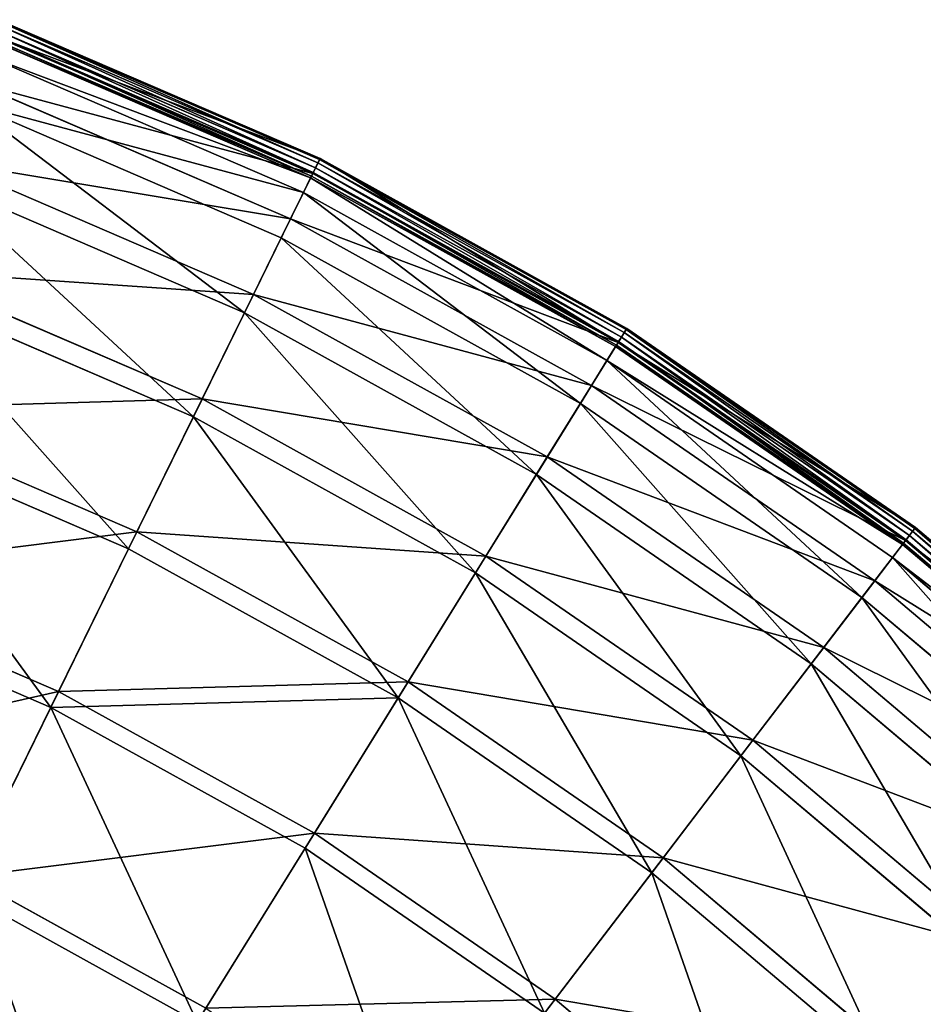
# Model space of a CAD drawing. Extents: x 0 to 923, y 0 to 335.
# Tile 162 of 164: x 815 to 858, y 278 to 324. Entities that reach past the tile are written whole.
import ezdxf

# ---------------------------------------------------------------- set-up
doc = ezdxf.new("R2010")
doc.units = 0
doc.layers.get('0').update_dxf_attribs({"color": 13, "linetype": 'CONTINUOUS'})

# ---------------------------------------------------------------- blocks, each defined once
blk = doc.blocks.new('GROUP_4')
for p, q in [((241.088, 317.538, 0.055), (226.017, 324.038, 0.055)), ((241.165, 317.694, 0.246), (226.078, 324.201, 0.246)), ((226.097, 324.252, 0.499), (241.189, 317.743, 0.499)), ((225.827, 323.53, 16.173), (240.849, 317.051, 16.173)), ((225.842, 323.569, 0.03), (240.868, 317.089, 0.03)), ((225.931, 323.807, -0.025), (240.979, 317.316, -0.025)), ((240.748, 316.846, 0.45), (225.747, 323.315, 0.45)), ((225.775, 323.39, 0.204), (240.783, 316.917, 0.204)), ((240.41, 316.156, 16.074), (225.477, 322.596, 16.074)), ((224.993, 321.302, 32.19), (239.801, 314.916, 32.19)), ((239.368, 314.033, 31.994), (224.649, 320.381, 31.994)), ((223.613, 317.613, 47.897), (238.065, 311.38, 47.897)), ((240.849, 317.051, 16.173), (241.189, 317.743, 0.499)), ((241.088, 317.538, 0.055), (240.979, 317.316, -0.025)), ((241.165, 317.694, 0.246), (241.088, 317.538, 0.055)), ((255.449, 309.592, 0.055), (241.088, 317.538, 0.055)), ((241.189, 317.743, 0.499), (241.165, 317.694, 0.246)), ((255.541, 309.74, 0.246), (241.165, 317.694, 0.246)), ((241.189, 317.743, 0.499), (255.57, 309.787, 0.499)), ((239.801, 314.916, 32.19), (240.849, 317.051, 16.173)), ((240.783, 316.917, 0.204), (240.868, 317.089, 0.03)), ((240.849, 317.051, 16.173), (255.164, 309.131, 16.173)), ((240.868, 317.089, 0.03), (240.979, 317.316, -0.025)), ((240.868, 317.089, 0.03), (255.186, 309.167, 0.03)), ((240.979, 317.316, -0.025), (255.319, 309.382, -0.025)), ((237.643, 310.519, 47.606), (223.277, 316.714, 47.606)), ((240.748, 316.846, 0.45), (240.41, 316.156, 16.074)), ((240.748, 316.846, 0.45), (240.783, 316.917, 0.204)), ((255.043, 308.937, 0.45), (240.748, 316.846, 0.45)), ((240.783, 316.917, 0.204), (255.085, 309.004, 0.204)), ((240.41, 316.156, 16.074), (239.368, 314.033, 31.994)), ((254.639, 308.283, 16.074), (240.41, 316.156, 16.074)), ((238.065, 311.38, 47.897), (239.801, 314.916, 32.19)), ((239.801, 314.916, 32.19), (253.912, 307.109, 32.19)), ((239.368, 314.033, 31.994), (237.643, 310.519, 47.606)), ((253.394, 306.273, 31.994), (239.368, 314.033, 31.994)), ((221.699, 312.498, 63.143), (235.659, 306.477, 63.143)), ((235.251, 305.646, 62.759), (221.374, 311.63, 62.759)), ((235.659, 306.477, 63.143), (238.065, 311.38, 47.897)), ((238.065, 311.38, 47.897), (251.838, 303.76, 47.897)), ((237.643, 310.519, 47.606), (235.251, 305.646, 62.759)), ((251.333, 302.944, 47.606), (237.643, 310.519, 47.606)), ((255.164, 309.131, 16.173), (255.57, 309.787, 0.499)), ((255.541, 309.74, 0.246), (255.449, 309.592, 0.055)), ((255.57, 309.787, 0.499), (255.541, 309.74, 0.246)), ((269.068, 300.415, 0.246), (255.541, 309.74, 0.246)), ((255.57, 309.787, 0.499), (269.102, 300.459, 0.499)), ((255.085, 309.004, 0.204), (255.186, 309.167, 0.03)), ((255.186, 309.167, 0.03), (255.319, 309.382, -0.025)), ((255.186, 309.167, 0.03), (268.659, 299.88, 0.03)), ((255.449, 309.592, 0.055), (255.319, 309.382, -0.025)), ((255.319, 309.382, -0.025), (268.813, 300.081, -0.025)), ((268.963, 300.277, 0.055), (255.449, 309.592, 0.055)), ((253.912, 307.109, 32.19), (255.164, 309.131, 16.173)), ((255.043, 308.937, 0.45), (254.639, 308.283, 16.074)), ((255.043, 308.937, 0.45), (255.085, 309.004, 0.204)), ((268.494, 299.664, 0.45), (255.043, 308.937, 0.45)), ((255.085, 309.004, 0.204), (268.542, 299.727, 0.204)), ((255.164, 309.131, 16.173), (268.633, 299.846, 16.173)), ((254.639, 308.283, 16.074), (253.394, 306.273, 31.994)), ((268.028, 299.054, 16.074), (254.639, 308.283, 16.074)), ((251.838, 303.76, 47.897), (253.912, 307.109, 32.19)), ((253.912, 307.109, 32.19), (267.189, 297.956, 32.19)), ((232.605, 300.254, 77.78), (235.659, 306.477, 63.143)), ((235.659, 306.477, 63.143), (248.962, 299.116, 63.143)), ((219.269, 306.006, 77.78), (232.605, 300.254, 77.78)), ((253.394, 306.273, 31.994), (251.333, 302.944, 47.606)), ((266.592, 297.175, 31.994), (253.394, 306.273, 31.994)), ((235.251, 305.646, 62.759), (232.216, 299.461, 77.308)), ((248.475, 298.329, 62.759), (235.251, 305.646, 62.759)), ((232.216, 299.461, 77.308), (218.959, 305.178, 77.308)), ((248.962, 299.116, 63.143), (251.838, 303.76, 47.897)), ((251.838, 303.76, 47.897), (264.797, 294.827, 47.897)), ((251.333, 302.944, 47.606), (248.475, 298.329, 62.759)), ((264.214, 294.065, 47.606), (251.333, 302.944, 47.606)), ((268.633, 299.846, 16.173), (269.102, 300.459, 0.499)), ((269.068, 300.415, 0.246), (268.963, 300.277, 0.055)), ((269.102, 300.459, 0.499), (269.068, 300.415, 0.246)), ((281.617, 289.81, 0.246), (269.068, 300.415, 0.246)), ((269.102, 300.459, 0.499), (281.654, 289.85, 0.499)), ((228.933, 292.772, 91.669), (232.605, 300.254, 77.78)), ((232.605, 300.254, 77.78), (245.313, 293.223, 77.78)), ((268.659, 299.88, 0.03), (268.813, 300.081, -0.025)), ((268.963, 300.277, 0.055), (268.813, 300.081, -0.025)), ((268.813, 300.081, -0.025), (281.33, 289.502, -0.025)), ((281.498, 289.682, 0.055), (268.963, 300.277, 0.055)), ((232.216, 299.461, 77.308), (228.566, 292.025, 91.112)), ((244.848, 292.472, 77.308), (232.216, 299.461, 77.308)), ((267.189, 297.956, 32.19), (268.633, 299.846, 16.173)), ((268.494, 299.664, 0.45), (268.028, 299.054, 16.074)), ((268.494, 299.664, 0.45), (268.542, 299.727, 0.204)), ((280.972, 289.119, 0.45), (268.494, 299.664, 0.45)), ((268.542, 299.727, 0.204), (268.659, 299.88, 0.03)), ((268.542, 299.727, 0.204), (281.026, 289.176, 0.204)), ((268.633, 299.846, 16.173), (281.128, 289.286, 16.173)), ((268.659, 299.88, 0.03), (281.157, 289.317, 0.03)), ((245.313, 293.223, 77.78), (248.962, 299.116, 63.143)), ((248.962, 299.116, 63.143), (261.48, 290.488, 63.143)), ((268.028, 299.054, 16.074), (266.592, 297.175, 31.994)), ((280.447, 288.557, 16.074), (268.028, 299.054, 16.074)), ((216.348, 298.2, 91.669), (228.933, 292.772, 91.669)), ((248.475, 298.329, 62.759), (244.848, 292.472, 77.308)), ((260.918, 289.752, 62.759), (248.475, 298.329, 62.759)), ((264.797, 294.827, 47.897), (267.189, 297.956, 32.19)), ((267.189, 297.956, 32.19), (279.505, 287.547, 32.19)), ((228.566, 292.025, 91.112), (216.056, 297.42, 91.112)), ((266.592, 297.175, 31.994), (264.214, 294.065, 47.606)), ((278.834, 286.828, 31.994), (266.592, 297.175, 31.994)), ((261.48, 290.488, 63.143), (264.797, 294.827, 47.897)), ((264.797, 294.827, 47.897), (276.818, 284.667, 47.897)), ((264.214, 294.065, 47.606), (260.918, 289.752, 62.759)), ((276.163, 283.965, 47.606), (264.214, 294.065, 47.606)), ((240.925, 286.137, 91.669), (245.313, 293.223, 77.78)), ((245.313, 293.223, 77.78), (257.271, 284.981, 77.78)), ((224.678, 284.103, 104.675), (228.933, 292.772, 91.669)), ((228.933, 292.772, 91.669), (240.925, 286.137, 91.669)), ((244.848, 292.472, 77.308), (240.487, 285.429, 91.112)), ((256.734, 284.278, 77.308), (244.848, 292.472, 77.308)), ((228.566, 292.025, 91.112), (224.337, 283.408, 104.039)), ((240.487, 285.429, 91.112), (228.566, 292.025, 91.112)), ((257.271, 284.981, 77.78), (261.48, 290.488, 63.143)), ((261.48, 290.488, 63.143), (273.092, 280.673, 63.143)), ((260.918, 289.752, 62.759), (256.734, 284.278, 77.308)), ((272.46, 279.996, 62.759), (260.918, 289.752, 62.759)), ((235.841, 277.927, 104.675), (240.925, 286.137, 91.669)), ((240.925, 286.137, 91.669), (252.21, 278.359, 91.669)), ((240.487, 285.429, 91.112), (235.433, 277.268, 104.039)), ((251.704, 277.697, 91.112), (240.487, 285.429, 91.112)), ((252.21, 278.359, 91.669), (257.271, 284.981, 77.78)), ((257.271, 284.981, 77.78), (268.363, 275.605, 77.78)), ((256.734, 284.278, 77.308), (251.704, 277.697, 91.112)), ((267.76, 274.959, 77.308), (256.734, 284.278, 77.308)), ((224.678, 284.103, 104.675), (235.841, 277.927, 104.675)), ((235.433, 277.268, 104.039), (224.337, 283.408, 104.039)), ((246.345, 270.686, 104.675), (252.21, 278.359, 91.669)), ((252.21, 278.359, 91.669), (262.677, 269.512, 91.669))]:
    blk.add_line(p, q)
mesh = blk.add_polyface()
corners = [(225.827, 323.53, 16.173), (241.189, 317.743, 0.499), (226.097, 324.252, 0.499), (240.849, 317.051, 16.173)]
mesh.append_faces([[corners[k] for k in face] for face in [(0, 1, 2), (1, 0, 3)]], dxfattribs={"vtx0": -1})
mesh = blk.add_polyface()
corners = [(226.017, 324.038, 0.055), (240.979, 317.316, -0.025), (225.931, 323.807, -0.025), (241.088, 317.538, 0.055)]
mesh.append_faces([[corners[k] for k in face] for face in [(0, 1, 2), (1, 0, 3)]], dxfattribs={"vtx0": -1})
mesh = blk.add_polyface()
corners = [(226.078, 324.201, 0.246), (241.088, 317.538, 0.055), (226.017, 324.038, 0.055), (241.165, 317.694, 0.246)]
mesh.append_faces([[corners[k] for k in face] for face in [(0, 1, 2), (1, 0, 3)]], dxfattribs={"vtx0": -1})
mesh = blk.add_polyface()
corners = [(226.097, 324.252, 0.499), (241.165, 317.694, 0.246), (226.078, 324.201, 0.246), (241.189, 317.743, 0.499)]
mesh.append_faces([[corners[k] for k in face] for face in [(0, 1, 2), (1, 0, 3)]], dxfattribs={"vtx0": -1})
mesh = blk.add_polyface()
corners = [(224.993, 321.302, 32.19), (240.849, 317.051, 16.173), (225.827, 323.53, 16.173), (239.801, 314.916, 32.19)]
mesh.append_faces([[corners[k] for k in face] for face in [(0, 1, 2), (1, 0, 3)]], dxfattribs={"vtx0": -1})
mesh = blk.add_polyface()
corners = [(225.842, 323.569, 0.03), (240.783, 316.917, 0.204), (225.775, 323.39, 0.204), (240.868, 317.089, 0.03)]
mesh.append_faces([[corners[k] for k in face] for face in [(0, 1, 2), (1, 0, 3)]], dxfattribs={"vtx0": -1})
mesh = blk.add_polyface()
corners = [(225.931, 323.807, -0.025), (240.868, 317.089, 0.03), (225.842, 323.569, 0.03), (240.979, 317.316, -0.025)]
mesh.append_faces([[corners[k] for k in face] for face in [(0, 1, 2), (1, 0, 3)]], dxfattribs={"vtx0": -1})
mesh = blk.add_polyface()
corners = [(240.748, 316.846, 0.45), (225.477, 322.596, 16.074), (225.747, 323.315, 0.45), (240.41, 316.156, 16.074)]
mesh.append_faces([[corners[k] for k in face] for face in [(0, 1, 2), (1, 0, 3)]], dxfattribs={"vtx0": -1})
mesh = blk.add_polyface()
corners = [(240.783, 316.917, 0.204), (225.747, 323.315, 0.45), (225.775, 323.39, 0.204), (240.748, 316.846, 0.45)]
mesh.append_faces([[corners[k] for k in face] for face in [(0, 1, 2), (1, 0, 3)]], dxfattribs={"vtx0": -1})
mesh = blk.add_polyface()
corners = [(240.41, 316.156, 16.074), (224.649, 320.381, 31.994), (225.477, 322.596, 16.074), (239.368, 314.033, 31.994)]
mesh.append_faces([[corners[k] for k in face] for face in [(0, 1, 2), (1, 0, 3)]], dxfattribs={"vtx0": -1})
mesh = blk.add_polyface()
corners = [(223.613, 317.613, 47.897), (239.801, 314.916, 32.19), (224.993, 321.302, 32.19), (238.065, 311.38, 47.897)]
mesh.append_faces([[corners[k] for k in face] for face in [(0, 1, 2), (1, 0, 3)]], dxfattribs={"vtx0": -1})
mesh = blk.add_polyface()
corners = [(237.643, 310.519, 47.606), (224.649, 320.381, 31.994), (239.368, 314.033, 31.994), (223.277, 316.714, 47.606)]
mesh.append_faces([[corners[k] for k in face] for face in [(0, 1, 2), (1, 0, 3)]], dxfattribs={"vtx0": -1})
mesh = blk.add_polyface()
corners = [(221.699, 312.498, 63.143), (238.065, 311.38, 47.897), (223.613, 317.613, 47.897), (235.659, 306.477, 63.143)]
mesh.append_faces([[corners[k] for k in face] for face in [(0, 1, 2), (1, 0, 3)]], dxfattribs={"vtx0": -1})
mesh = blk.add_polyface()
corners = [(241.189, 317.743, 0.499), (255.164, 309.131, 16.173), (255.57, 309.787, 0.499), (240.849, 317.051, 16.173)]
mesh.append_faces([[corners[k] for k in face] for face in [(0, 1, 2), (1, 0, 3)]], dxfattribs={"vtx0": -1})
mesh = blk.add_polyface()
corners = [(241.088, 317.538, 0.055), (255.319, 309.382, -0.025), (240.979, 317.316, -0.025), (255.449, 309.592, 0.055)]
mesh.append_faces([[corners[k] for k in face] for face in [(0, 1, 2), (1, 0, 3)]], dxfattribs={"vtx0": -1})
mesh = blk.add_polyface()
corners = [(241.165, 317.694, 0.246), (255.449, 309.592, 0.055), (241.088, 317.538, 0.055), (255.541, 309.74, 0.246)]
mesh.append_faces([[corners[k] for k in face] for face in [(0, 1, 2), (1, 0, 3)]], dxfattribs={"vtx0": -1})
mesh = blk.add_polyface()
corners = [(241.165, 317.694, 0.246), (255.57, 309.787, 0.499), (255.541, 309.74, 0.246), (241.189, 317.743, 0.499)]
mesh.append_faces([[corners[k] for k in face] for face in [(0, 1, 2), (1, 0, 3)]], dxfattribs={"vtx0": -1})
mesh = blk.add_polyface()
corners = [(239.801, 314.916, 32.19), (255.164, 309.131, 16.173), (240.849, 317.051, 16.173), (253.912, 307.109, 32.19)]
mesh.append_faces([[corners[k] for k in face] for face in [(0, 1, 2), (1, 0, 3)]], dxfattribs={"vtx0": -1})
mesh = blk.add_polyface()
corners = [(240.868, 317.089, 0.03), (255.085, 309.004, 0.204), (240.783, 316.917, 0.204), (255.186, 309.167, 0.03)]
mesh.append_faces([[corners[k] for k in face] for face in [(0, 1, 2), (1, 0, 3)]], dxfattribs={"vtx0": -1})
mesh = blk.add_polyface()
corners = [(240.979, 317.316, -0.025), (255.186, 309.167, 0.03), (240.868, 317.089, 0.03), (255.319, 309.382, -0.025)]
mesh.append_faces([[corners[k] for k in face] for face in [(0, 1, 2), (1, 0, 3)]], dxfattribs={"vtx0": -1})
mesh = blk.add_polyface()
corners = [(235.251, 305.646, 62.759), (223.277, 316.714, 47.606), (237.643, 310.519, 47.606), (221.374, 311.63, 62.759)]
mesh.append_faces([[corners[k] for k in face] for face in [(0, 1, 2), (1, 0, 3)]], dxfattribs={"vtx0": -1})
mesh = blk.add_polyface()
corners = [(254.639, 308.283, 16.074), (240.748, 316.846, 0.45), (255.043, 308.937, 0.45), (240.41, 316.156, 16.074)]
mesh.append_faces([[corners[k] for k in face] for face in [(0, 1, 2), (1, 0, 3)]], dxfattribs={"vtx0": -1})
mesh = blk.add_polyface()
corners = [(255.043, 308.937, 0.45), (240.783, 316.917, 0.204), (255.085, 309.004, 0.204), (240.748, 316.846, 0.45)]
mesh.append_faces([[corners[k] for k in face] for face in [(0, 1, 2), (1, 0, 3)]], dxfattribs={"vtx0": -1})
mesh = blk.add_polyface()
corners = [(253.394, 306.273, 31.994), (240.41, 316.156, 16.074), (254.639, 308.283, 16.074), (239.368, 314.033, 31.994)]
mesh.append_faces([[corners[k] for k in face] for face in [(0, 1, 2), (1, 0, 3)]], dxfattribs={"vtx0": -1})
mesh = blk.add_polyface()
corners = [(238.065, 311.38, 47.897), (253.912, 307.109, 32.19), (239.801, 314.916, 32.19), (251.838, 303.76, 47.897)]
mesh.append_faces([[corners[k] for k in face] for face in [(0, 1, 2), (1, 0, 3)]], dxfattribs={"vtx0": -1})
mesh = blk.add_polyface()
corners = [(251.333, 302.944, 47.606), (239.368, 314.033, 31.994), (253.394, 306.273, 31.994), (237.643, 310.519, 47.606)]
mesh.append_faces([[corners[k] for k in face] for face in [(0, 1, 2), (1, 0, 3)]], dxfattribs={"vtx0": -1})
mesh = blk.add_polyface()
corners = [(219.269, 306.006, 77.78), (235.659, 306.477, 63.143), (221.699, 312.498, 63.143), (232.605, 300.254, 77.78)]
mesh.append_faces([[corners[k] for k in face] for face in [(0, 1, 2), (1, 0, 3)]], dxfattribs={"vtx0": -1})
mesh = blk.add_polyface()
corners = [(232.216, 299.461, 77.308), (221.374, 311.63, 62.759), (235.251, 305.646, 62.759), (218.959, 305.178, 77.308)]
mesh.append_faces([[corners[k] for k in face] for face in [(0, 1, 2), (1, 0, 3)]], dxfattribs={"vtx0": -1})
mesh = blk.add_polyface()
corners = [(235.659, 306.477, 63.143), (251.838, 303.76, 47.897), (238.065, 311.38, 47.897), (248.962, 299.116, 63.143)]
mesh.append_faces([[corners[k] for k in face] for face in [(0, 1, 2), (1, 0, 3)]], dxfattribs={"vtx0": -1})
mesh = blk.add_polyface()
corners = [(248.475, 298.329, 62.759), (237.643, 310.519, 47.606), (251.333, 302.944, 47.606), (235.251, 305.646, 62.759)]
mesh.append_faces([[corners[k] for k in face] for face in [(0, 1, 2), (1, 0, 3)]], dxfattribs={"vtx0": -1})
mesh = blk.add_polyface()
corners = [(255.164, 309.131, 16.173), (269.102, 300.459, 0.499), (255.57, 309.787, 0.499), (268.633, 299.846, 16.173)]
mesh.append_faces([[corners[k] for k in face] for face in [(0, 1, 2), (1, 0, 3)]], dxfattribs={"vtx0": -1})
mesh = blk.add_polyface()
corners = [(255.541, 309.74, 0.246), (268.963, 300.277, 0.055), (255.449, 309.592, 0.055), (269.068, 300.415, 0.246)]
mesh.append_faces([[corners[k] for k in face] for face in [(0, 1, 2), (1, 0, 3)]], dxfattribs={"vtx0": -1})
mesh = blk.add_polyface()
corners = [(255.57, 309.787, 0.499), (269.068, 300.415, 0.246), (255.541, 309.74, 0.246), (269.102, 300.459, 0.499)]
mesh.append_faces([[corners[k] for k in face] for face in [(0, 1, 2), (1, 0, 3)]], dxfattribs={"vtx0": -1})
mesh = blk.add_polyface()
corners = [(255.186, 309.167, 0.03), (268.542, 299.727, 0.204), (255.085, 309.004, 0.204), (268.659, 299.88, 0.03)]
mesh.append_faces([[corners[k] for k in face] for face in [(0, 1, 2), (1, 0, 3)]], dxfattribs={"vtx0": -1})
mesh = blk.add_polyface()
corners = [(255.319, 309.382, -0.025), (268.659, 299.88, 0.03), (255.186, 309.167, 0.03), (268.813, 300.081, -0.025)]
mesh.append_faces([[corners[k] for k in face] for face in [(0, 1, 2), (1, 0, 3)]], dxfattribs={"vtx0": -1})
mesh = blk.add_polyface()
corners = [(255.449, 309.592, 0.055), (268.813, 300.081, -0.025), (255.319, 309.382, -0.025), (268.963, 300.277, 0.055)]
mesh.append_faces([[corners[k] for k in face] for face in [(0, 1, 2), (1, 0, 3)]], dxfattribs={"vtx0": -1})
mesh = blk.add_polyface()
corners = [(253.912, 307.109, 32.19), (268.633, 299.846, 16.173), (255.164, 309.131, 16.173), (267.189, 297.956, 32.19)]
mesh.append_faces([[corners[k] for k in face] for face in [(0, 1, 2), (1, 0, 3)]], dxfattribs={"vtx0": -1})
mesh = blk.add_polyface()
corners = [(268.494, 299.664, 0.45), (254.639, 308.283, 16.074), (255.043, 308.937, 0.45), (268.028, 299.054, 16.074)]
mesh.append_faces([[corners[k] for k in face] for face in [(0, 1, 2), (1, 0, 3)]], dxfattribs={"vtx0": -1})
mesh = blk.add_polyface()
corners = [(268.542, 299.727, 0.204), (255.043, 308.937, 0.45), (255.085, 309.004, 0.204), (268.494, 299.664, 0.45)]
mesh.append_faces([[corners[k] for k in face] for face in [(0, 1, 2), (1, 0, 3)]], dxfattribs={"vtx0": -1})
mesh = blk.add_polyface()
corners = [(266.592, 297.175, 31.994), (254.639, 308.283, 16.074), (268.028, 299.054, 16.074), (253.394, 306.273, 31.994)]
mesh.append_faces([[corners[k] for k in face] for face in [(0, 1, 2), (1, 0, 3)]], dxfattribs={"vtx0": -1})
mesh = blk.add_polyface()
corners = [(251.838, 303.76, 47.897), (267.189, 297.956, 32.19), (253.912, 307.109, 32.19), (264.797, 294.827, 47.897)]
mesh.append_faces([[corners[k] for k in face] for face in [(0, 1, 2), (1, 0, 3)]], dxfattribs={"vtx0": -1})
mesh = blk.add_polyface()
corners = [(232.605, 300.254, 77.78), (248.962, 299.116, 63.143), (235.659, 306.477, 63.143), (245.313, 293.223, 77.78)]
mesh.append_faces([[corners[k] for k in face] for face in [(0, 1, 2), (1, 0, 3)]], dxfattribs={"vtx0": -1})
mesh = blk.add_polyface()
corners = [(216.348, 298.2, 91.669), (232.605, 300.254, 77.78), (219.269, 306.006, 77.78), (228.933, 292.772, 91.669)]
mesh.append_faces([[corners[k] for k in face] for face in [(0, 1, 2), (1, 0, 3)]], dxfattribs={"vtx0": -1})
mesh = blk.add_polyface()
corners = [(264.214, 294.065, 47.606), (253.394, 306.273, 31.994), (266.592, 297.175, 31.994), (251.333, 302.944, 47.606)]
mesh.append_faces([[corners[k] for k in face] for face in [(0, 1, 2), (1, 0, 3)]], dxfattribs={"vtx0": -1})
mesh = blk.add_polyface()
corners = [(244.848, 292.472, 77.308), (235.251, 305.646, 62.759), (248.475, 298.329, 62.759), (232.216, 299.461, 77.308)]
mesh.append_faces([[corners[k] for k in face] for face in [(0, 1, 2), (1, 0, 3)]], dxfattribs={"vtx0": -1})
mesh = blk.add_polyface()
corners = [(228.566, 292.025, 91.112), (218.959, 305.178, 77.308), (232.216, 299.461, 77.308), (216.056, 297.42, 91.112)]
mesh.append_faces([[corners[k] for k in face] for face in [(0, 1, 2), (1, 0, 3)]], dxfattribs={"vtx0": -1})
mesh = blk.add_polyface()
corners = [(248.962, 299.116, 63.143), (264.797, 294.827, 47.897), (251.838, 303.76, 47.897), (261.48, 290.488, 63.143)]
mesh.append_faces([[corners[k] for k in face] for face in [(0, 1, 2), (1, 0, 3)]], dxfattribs={"vtx0": -1})
mesh = blk.add_polyface()
corners = [(260.918, 289.752, 62.759), (251.333, 302.944, 47.606), (264.214, 294.065, 47.606), (248.475, 298.329, 62.759)]
mesh.append_faces([[corners[k] for k in face] for face in [(0, 1, 2), (1, 0, 3)]], dxfattribs={"vtx0": -1})
mesh = blk.add_polyface()
corners = [(268.633, 299.846, 16.173), (281.654, 289.85, 0.499), (269.102, 300.459, 0.499), (281.128, 289.286, 16.173)]
mesh.append_faces([[corners[k] for k in face] for face in [(0, 1, 2), (1, 0, 3)]], dxfattribs={"vtx0": -1})
mesh = blk.add_polyface()
corners = [(269.068, 300.415, 0.246), (281.498, 289.682, 0.055), (268.963, 300.277, 0.055), (281.617, 289.81, 0.246)]
mesh.append_faces([[corners[k] for k in face] for face in [(0, 1, 2), (1, 0, 3)]], dxfattribs={"vtx0": -1})
mesh = blk.add_polyface()
corners = [(269.102, 300.459, 0.499), (281.617, 289.81, 0.246), (269.068, 300.415, 0.246), (281.654, 289.85, 0.499)]
mesh.append_faces([[corners[k] for k in face] for face in [(0, 1, 2), (1, 0, 3)]], dxfattribs={"vtx0": -1})
mesh = blk.add_polyface()
corners = [(228.933, 292.772, 91.669), (245.313, 293.223, 77.78), (232.605, 300.254, 77.78), (240.925, 286.137, 91.669)]
mesh.append_faces([[corners[k] for k in face] for face in [(0, 1, 2), (1, 0, 3)]], dxfattribs={"vtx0": -1})
mesh = blk.add_polyface()
corners = [(268.813, 300.081, -0.025), (281.157, 289.317, 0.03), (268.659, 299.88, 0.03), (281.33, 289.502, -0.025)]
mesh.append_faces([[corners[k] for k in face] for face in [(0, 1, 2), (1, 0, 3)]], dxfattribs={"vtx0": -1})
mesh = blk.add_polyface()
corners = [(268.963, 300.277, 0.055), (281.33, 289.502, -0.025), (268.813, 300.081, -0.025), (281.498, 289.682, 0.055)]
mesh.append_faces([[corners[k] for k in face] for face in [(0, 1, 2), (1, 0, 3)]], dxfattribs={"vtx0": -1})
mesh = blk.add_polyface()
corners = [(244.848, 292.472, 77.308), (228.566, 292.025, 91.112), (232.216, 299.461, 77.308), (240.487, 285.429, 91.112)]
mesh.append_faces([[corners[k] for k in face] for face in [(0, 1, 2), (1, 0, 3)]], dxfattribs={"vtx0": -1})
mesh = blk.add_polyface()
corners = [(267.189, 297.956, 32.19), (281.128, 289.286, 16.173), (268.633, 299.846, 16.173), (279.505, 287.547, 32.19)]
mesh.append_faces([[corners[k] for k in face] for face in [(0, 1, 2), (1, 0, 3)]], dxfattribs={"vtx0": -1})
mesh = blk.add_polyface()
corners = [(280.972, 289.119, 0.45), (268.028, 299.054, 16.074), (268.494, 299.664, 0.45), (280.447, 288.557, 16.074)]
mesh.append_faces([[corners[k] for k in face] for face in [(0, 1, 2), (1, 0, 3)]], dxfattribs={"vtx0": -1})
mesh = blk.add_polyface()
corners = [(280.972, 289.119, 0.45), (268.542, 299.727, 0.204), (281.026, 289.176, 0.204), (268.494, 299.664, 0.45)]
mesh.append_faces([[corners[k] for k in face] for face in [(0, 1, 2), (1, 0, 3)]], dxfattribs={"vtx0": -1})
mesh = blk.add_polyface()
corners = [(268.659, 299.88, 0.03), (281.026, 289.176, 0.204), (268.542, 299.727, 0.204), (281.157, 289.317, 0.03)]
mesh.append_faces([[corners[k] for k in face] for face in [(0, 1, 2), (1, 0, 3)]], dxfattribs={"vtx0": -1})
mesh = blk.add_polyface()
corners = [(245.313, 293.223, 77.78), (261.48, 290.488, 63.143), (248.962, 299.116, 63.143), (257.271, 284.981, 77.78)]
mesh.append_faces([[corners[k] for k in face] for face in [(0, 1, 2), (1, 0, 3)]], dxfattribs={"vtx0": -1})
mesh = blk.add_polyface()
corners = [(278.834, 286.828, 31.994), (268.028, 299.054, 16.074), (280.447, 288.557, 16.074), (266.592, 297.175, 31.994)]
mesh.append_faces([[corners[k] for k in face] for face in [(0, 1, 2), (1, 0, 3)]], dxfattribs={"vtx0": -1})
mesh = blk.add_polyface()
corners = [(212.963, 289.155, 104.675), (228.933, 292.772, 91.669), (216.348, 298.2, 91.669), (224.678, 284.103, 104.675)]
mesh.append_faces([[corners[k] for k in face] for face in [(0, 1, 2), (1, 0, 3)]], dxfattribs={"vtx0": -1})
mesh = blk.add_polyface()
corners = [(256.734, 284.278, 77.308), (248.475, 298.329, 62.759), (260.918, 289.752, 62.759), (244.848, 292.472, 77.308)]
mesh.append_faces([[corners[k] for k in face] for face in [(0, 1, 2), (1, 0, 3)]], dxfattribs={"vtx0": -1})
mesh = blk.add_polyface()
corners = [(264.797, 294.827, 47.897), (279.505, 287.547, 32.19), (267.189, 297.956, 32.19), (276.818, 284.667, 47.897)]
mesh.append_faces([[corners[k] for k in face] for face in [(0, 1, 2), (1, 0, 3)]], dxfattribs={"vtx0": -1})
mesh = blk.add_polyface()
corners = [(224.337, 283.408, 104.039), (216.056, 297.42, 91.112), (228.566, 292.025, 91.112), (212.692, 288.43, 104.039)]
mesh.append_faces([[corners[k] for k in face] for face in [(0, 1, 2), (1, 0, 3)]], dxfattribs={"vtx0": -1})
mesh = blk.add_polyface()
corners = [(276.163, 283.965, 47.606), (266.592, 297.175, 31.994), (278.834, 286.828, 31.994), (264.214, 294.065, 47.606)]
mesh.append_faces([[corners[k] for k in face] for face in [(0, 1, 2), (1, 0, 3)]], dxfattribs={"vtx0": -1})
mesh = blk.add_polyface()
corners = [(261.48, 290.488, 63.143), (276.818, 284.667, 47.897), (264.797, 294.827, 47.897), (273.092, 280.673, 63.143)]
mesh.append_faces([[corners[k] for k in face] for face in [(0, 1, 2), (1, 0, 3)]], dxfattribs={"vtx0": -1})
mesh = blk.add_polyface()
corners = [(272.46, 279.996, 62.759), (264.214, 294.065, 47.606), (276.163, 283.965, 47.606), (260.918, 289.752, 62.759)]
mesh.append_faces([[corners[k] for k in face] for face in [(0, 1, 2), (1, 0, 3)]], dxfattribs={"vtx0": -1})
mesh = blk.add_polyface()
corners = [(240.925, 286.137, 91.669), (257.271, 284.981, 77.78), (245.313, 293.223, 77.78), (252.21, 278.359, 91.669)]
mesh.append_faces([[corners[k] for k in face] for face in [(0, 1, 2), (1, 0, 3)]], dxfattribs={"vtx0": -1})
mesh = blk.add_polyface()
corners = [(224.678, 284.103, 104.675), (240.925, 286.137, 91.669), (228.933, 292.772, 91.669), (235.841, 277.927, 104.675)]
mesh.append_faces([[corners[k] for k in face] for face in [(0, 1, 2), (1, 0, 3)]], dxfattribs={"vtx0": -1})
mesh = blk.add_polyface()
corners = [(251.704, 277.697, 91.112), (244.848, 292.472, 77.308), (256.734, 284.278, 77.308), (240.487, 285.429, 91.112)]
mesh.append_faces([[corners[k] for k in face] for face in [(0, 1, 2), (1, 0, 3)]], dxfattribs={"vtx0": -1})
mesh = blk.add_polyface()
corners = [(235.433, 277.268, 104.039), (228.566, 292.025, 91.112), (240.487, 285.429, 91.112), (224.337, 283.408, 104.039)]
mesh.append_faces([[corners[k] for k in face] for face in [(0, 1, 2), (1, 0, 3)]], dxfattribs={"vtx0": -1})
mesh = blk.add_polyface()
corners = [(257.271, 284.981, 77.78), (273.092, 280.673, 63.143), (261.48, 290.488, 63.143), (268.363, 275.605, 77.78)]
mesh.append_faces([[corners[k] for k in face] for face in [(0, 1, 2), (1, 0, 3)]], dxfattribs={"vtx0": -1})
mesh = blk.add_polyface()
corners = [(267.76, 274.959, 77.308), (260.918, 289.752, 62.759), (272.46, 279.996, 62.759), (256.734, 284.278, 77.308)]
mesh.append_faces([[corners[k] for k in face] for face in [(0, 1, 2), (1, 0, 3)]], dxfattribs={"vtx0": -1})
mesh = blk.add_polyface()
corners = [(235.841, 277.927, 104.675), (252.21, 278.359, 91.669), (240.925, 286.137, 91.669), (246.345, 270.686, 104.675)]
mesh.append_faces([[corners[k] for k in face] for face in [(0, 1, 2), (1, 0, 3)]], dxfattribs={"vtx0": -1})
mesh = blk.add_polyface()
corners = [(245.875, 270.071, 104.039), (240.487, 285.429, 91.112), (251.704, 277.697, 91.112), (235.433, 277.268, 104.039)]
mesh.append_faces([[corners[k] for k in face] for face in [(0, 1, 2), (1, 0, 3)]], dxfattribs={"vtx0": -1})
mesh = blk.add_polyface()
corners = [(252.21, 278.359, 91.669), (268.363, 275.605, 77.78), (257.271, 284.981, 77.78), (262.677, 269.512, 91.669)]
mesh.append_faces([[corners[k] for k in face] for face in [(0, 1, 2), (1, 0, 3)]], dxfattribs={"vtx0": -1})
mesh = blk.add_polyface()
corners = [(262.109, 268.903, 91.112), (256.734, 284.278, 77.308), (267.76, 274.959, 77.308), (251.704, 277.697, 91.112)]
mesh.append_faces([[corners[k] for k in face] for face in [(0, 1, 2), (1, 0, 3)]], dxfattribs={"vtx0": -1})
mesh = blk.add_polyface()
corners = [(230.109, 268.67, 116.673), (224.678, 284.103, 104.675), (219.881, 274.329, 116.673), (235.841, 277.927, 104.675)]
mesh.append_faces([[corners[k] for k in face] for face in [(0, 1, 2), (1, 0, 3)]], dxfattribs={"vtx0": -1})
mesh = blk.add_polyface()
corners = [(224.337, 283.408, 104.039), (229.737, 268.068, 115.964), (219.569, 273.694, 115.964), (235.433, 277.268, 104.039)]
mesh.append_faces([[corners[k] for k in face] for face in [(0, 1, 2), (1, 0, 3)]], dxfattribs={"vtx0": -1})
mesh = blk.add_polyface()
corners = [(283.686, 269.768, 63.143), (268.363, 275.605, 77.78), (278.483, 265.188, 77.78), (273.092, 280.673, 63.143)]
mesh.append_faces([[corners[k] for k in face] for face in [(0, 1, 2), (1, 0, 3)]], dxfattribs={"vtx0": -1})
mesh = blk.add_polyface()
corners = [(267.76, 274.959, 77.308), (282.991, 269.157, 62.759), (277.82, 264.604, 77.308), (272.46, 279.996, 62.759)]
mesh.append_faces([[corners[k] for k in face] for face in [(0, 1, 2), (1, 0, 3)]], dxfattribs={"vtx0": -1})
mesh = blk.add_polyface()
corners = [(246.345, 270.686, 104.675), (262.677, 269.512, 91.669), (252.21, 278.359, 91.669), (256.089, 262.451, 104.675)]
mesh.append_faces([[corners[k] for k in face] for face in [(0, 1, 2), (1, 0, 3)]], dxfattribs={"vtx0": -1})
blk = doc.blocks.new('COMPONENT_7')
blk.add_blockref('GROUP_4', (0, 0))
blk = doc.blocks.new('GROUP_7')
blk.add_blockref('COMPONENT_7', (588.13, 0.008, 0.025))

msp = doc.modelspace()

# ---------------------------------------------------------------- block references
msp.add_blockref('GROUP_7', (0, 0))

doc.saveas('drawing.dxf')
